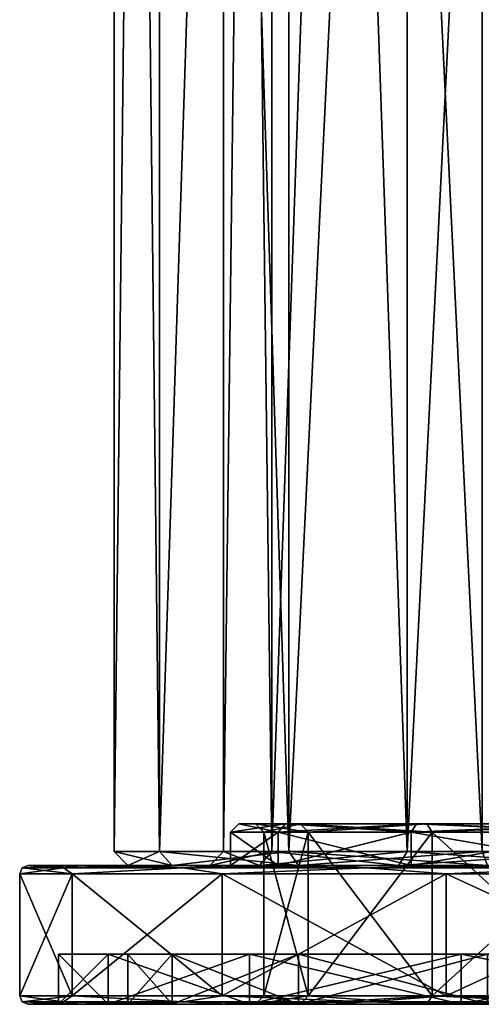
# Model space of a CAD drawing. Header units: millimetres. Extents: x -25 to 87, y -149 to 296.
# Tile 1 of 256: x -25 to -8, y -149 to -114. Entities that reach past the tile are written whole.
import ezdxf

# ---------------------------------------------------------------- set-up
doc = ezdxf.new("R2010")
doc.units = ezdxf.units.MM
doc.header["$LTSCALE"] = 65.185185
for name, color, linetype in [('416', 7, 'CONTINUOUS'), ('417', 7, 'CONTINUOUS'), ('422', 7, 'CONTINUOUS'), ('423', 7, 'CONTINUOUS'), ('429', 7, 'CONTINUOUS'), ('430', 7, 'CONTINUOUS'), ('431', 7, 'CONTINUOUS'), ('432', 7, 'CONTINUOUS'), ('441', 7, 'CONTINUOUS'), ('442', 7, 'CONTINUOUS'), ('443', 7, 'CONTINUOUS'), ('444', 7, 'CONTINUOUS'), ('445', 7, 'CONTINUOUS'), ('446', 7, 'CONTINUOUS'), ('447', 7, 'CONTINUOUS'), ('448', 7, 'CONTINUOUS'), ('449', 7, 'CONTINUOUS'), ('450', 7, 'CONTINUOUS'), ('451', 7, 'CONTINUOUS'), ('452', 7, 'CONTINUOUS'), ('453', 7, 'CONTINUOUS'), ('454', 7, 'CONTINUOUS'), ('455', 7, 'CONTINUOUS'), ('456', 7, 'CONTINUOUS'), ('457', 7, 'CONTINUOUS'), ('458', 7, 'CONTINUOUS'), ('459', 7, 'CONTINUOUS'), ('460', 7, 'CONTINUOUS'), ('461', 7, 'CONTINUOUS'), ('462', 7, 'CONTINUOUS'), ('463', 7, 'CONTINUOUS'), ('464', 7, 'CONTINUOUS'), ('465', 7, 'CONTINUOUS'), ('762', 7, 'CONTINUOUS')]:
    doc.layers.add(name, color=color, linetype=linetype)

msp = doc.modelspace()

# ---------------------------------------------------------------- linework, layer by layer
at = {"layer": '416', "linetype": 'CONTINUOUS'}
for points in [[(-21.5, -143.5), (-19.863, -143.5, 8.228), (-21.5, -0.5), (-21.5, -143.5)], [(-21.5, -0.5), (-19.863, -143.5, 8.228), (-19.863, -0.5, 8.228), (-21.5, -0.5)], [(-19.863, -143.5, 8.228), (-15.203, -143.5, 15.203), (-19.863, -0.5, 8.228), (-19.863, -143.5, 8.228)], [(-19.863, -0.5, 8.228), (-15.203, -143.5, 15.203), (-15.203, -0.5, 15.203), (-19.863, -0.5, 8.228)], [(-15.203, -143.5, 15.203), (-8.228, -143.5, 19.863), (-15.203, -0.5, 15.203), (-15.203, -143.5, 15.203)], [(-15.203, -0.5, 15.203), (-8.228, -143.5, 19.863), (-8.228, -0.5, 19.863), (-15.203, -0.5, 15.203)]]:
    msp.add_3dface(points, dxfattribs=at)
at = {"layer": '417', "linetype": 'CONTINUOUS'}
for points in [[(-17.55, -3.8), (-15.812, -3.8, 7.615), (-17.55, -143.5), (-17.55, -3.8)], [(-17.55, -143.5), (-15.812, -3.8, 7.615), (-15.812, -143.5, 7.615), (-17.55, -143.5)], [(-15.812, -3.8, 7.615), (-10.942, -3.8, 13.721), (-15.812, -143.5, 7.615), (-15.812, -3.8, 7.615)], [(-15.812, -143.5, 7.615), (-10.942, -3.8, 13.721), (-10.942, -143.5, 13.721), (-15.812, -143.5, 7.615)], [(-10.942, -3.8, 13.721), (-3.905, -3.8, 17.11), (-10.942, -143.5, 13.721), (-10.942, -3.8, 13.721)], [(-10.942, -143.5, 13.721), (-3.905, -3.8, 17.11), (-3.905, -143.5, 17.11), (-10.942, -143.5, 13.721)]]:
    msp.add_3dface(points, dxfattribs=at)
at = {"layer": '422', "linetype": 'CONTINUOUS'}
for points in [[(-21.5, -143.5), (-21.5, -0.5), (-19.863, -0.5, -8.228), (-21.5, -143.5)], [(-19.863, -143.5, -8.228), (-21.5, -143.5), (-19.863, -0.5, -8.228), (-19.863, -143.5, -8.228)], [(-15.203, -143.5, -15.203), (-19.863, -143.5, -8.228), (-15.203, -0.5, -15.203), (-15.203, -143.5, -15.203)], [(-15.203, -0.5, -15.203), (-19.863, -143.5, -8.228), (-19.863, -0.5, -8.228), (-15.203, -0.5, -15.203)], [(-8.228, -143.5, -19.863), (-15.203, -143.5, -15.203), (-8.228, -0.5, -19.863), (-8.228, -143.5, -19.863)], [(-8.228, -0.5, -19.863), (-15.203, -143.5, -15.203), (-15.203, -0.5, -15.203), (-8.228, -0.5, -19.863)]]:
    msp.add_3dface(points, dxfattribs=at)
at = {"layer": '423', "linetype": 'CONTINUOUS'}
for points in [[(-17.55, -3.8), (-17.55, -143.5), (-15.812, -143.5, -7.615), (-17.55, -3.8)], [(-15.812, -3.8, -7.615), (-17.55, -3.8), (-15.812, -143.5, -7.615), (-15.812, -3.8, -7.615)], [(-10.942, -3.8, -13.721), (-15.812, -3.8, -7.615), (-10.942, -143.5, -13.721), (-10.942, -3.8, -13.721)], [(-10.942, -143.5, -13.721), (-15.812, -3.8, -7.615), (-15.812, -143.5, -7.615), (-10.942, -143.5, -13.721)], [(-3.905, -3.8, -17.11), (-10.942, -3.8, -13.721), (-3.905, -143.5, -17.11), (-3.905, -3.8, -17.11)], [(-3.905, -143.5, -17.11), (-10.942, -3.8, -13.721), (-10.942, -143.5, -13.721), (-3.905, -143.5, -17.11)]]:
    msp.add_3dface(points, dxfattribs=at)
at = {"layer": '429', "linetype": 'CONTINUOUS'}
for points in [[(-19.863, -143.5, 8.228), (-21.5, -143.5), (-19.401, -144, 8.036), (-19.863, -143.5, 8.228)], [(-21.5, -143.5), (-21, -144, 0), (-19.401, -144, 8.036), (-21.5, -143.5)], [(-15.203, -143.5, 15.203), (-19.863, -143.5, 8.228), (-14.849, -144, 14.849), (-15.203, -143.5, 15.203)], [(-14.849, -144, 14.849), (-19.863, -143.5, 8.228), (-19.401, -144, 8.036), (-14.849, -144, 14.849)], [(-8.228, -143.5, 19.863), (-15.203, -143.5, 15.203), (-8.036, -144, 19.401), (-8.228, -143.5, 19.863)], [(-8.036, -144, 19.401), (-15.203, -143.5, 15.203), (-14.849, -144, 14.849), (-8.036, -144, 19.401)]]:
    msp.add_3dface(points, dxfattribs=at)
at = {"layer": '430', "linetype": 'CONTINUOUS'}
for points in [[(-21.5, -143.5), (-19.863, -143.5, -8.228), (-21, -144, 0), (-21.5, -143.5)], [(-21, -144, 0), (-19.863, -143.5, -8.228), (-19.401, -144, -8.036), (-21, -144, 0)], [(-19.863, -143.5, -8.228), (-15.203, -143.5, -15.203), (-19.401, -144, -8.036), (-19.863, -143.5, -8.228)], [(-19.401, -144, -8.036), (-15.203, -143.5, -15.203), (-14.849, -144, -14.849), (-19.401, -144, -8.036)], [(-15.203, -143.5, -15.203), (-8.228, -143.5, -19.863), (-14.849, -144, -14.849), (-15.203, -143.5, -15.203)], [(-14.849, -144, -14.849), (-8.228, -143.5, -19.863), (-8.036, -144, -19.401), (-14.849, -144, -14.849)]]:
    msp.add_3dface(points, dxfattribs=at)
at = {"layer": '431', "linetype": 'CONTINUOUS'}
for points in [[(-17.55, -143.5), (-18.05, -144, 0), (-16.262, -144, -7.832), (-17.55, -143.5)], [(-15.812, -143.5, -7.615), (-17.55, -143.5), (-16.262, -144, -7.832), (-15.812, -143.5, -7.615)], [(-11.254, -144, -14.112), (-15.812, -143.5, -7.615), (-16.262, -144, -7.832), (-11.254, -144, -14.112)], [(-10.942, -143.5, -13.721), (-15.812, -143.5, -7.615), (-11.254, -144, -14.112), (-10.942, -143.5, -13.721)], [(-4.016, -144, -17.597), (-10.942, -143.5, -13.721), (-11.254, -144, -14.112), (-4.016, -144, -17.597)], [(-3.905, -143.5, -17.11), (-10.942, -143.5, -13.721), (-4.016, -144, -17.597), (-3.905, -143.5, -17.11)]]:
    msp.add_3dface(points, dxfattribs=at)
at = {"layer": '432', "linetype": 'CONTINUOUS'}
for points in [[(-17.55, -143.5), (-15.812, -143.5, 7.615), (-18.05, -144, 0), (-17.55, -143.5)], [(-18.05, -144, 0), (-15.812, -143.5, 7.615), (-16.262, -144, 7.832), (-18.05, -144, 0)], [(-15.812, -143.5, 7.615), (-10.942, -143.5, 13.721), (-16.262, -144, 7.832), (-15.812, -143.5, 7.615)], [(-16.262, -144, 7.832), (-10.942, -143.5, 13.721), (-11.254, -144, 14.112), (-16.262, -144, 7.832)], [(-10.942, -143.5, 13.721), (-3.905, -143.5, 17.11), (-11.254, -144, 14.112), (-10.942, -143.5, 13.721)], [(-11.254, -144, 14.112), (-3.905, -143.5, 17.11), (-4.016, -144, 17.597), (-11.254, -144, 14.112)]]:
    msp.add_3dface(points, dxfattribs=at)
at = {"layer": '441', "linetype": 'CONTINUOUS'}
for points in [[(-22.731, -149, 9.406), (-24.6, -149), (-21.711, -149, 8.993), (-22.731, -149, 9.406)], [(-24.6, -149), (-22.731, -149, -9.406), (-23.5, -149), (-24.6, -149)], [(-24.6, -149), (-23.5, -149), (-21.711, -149, 8.993), (-24.6, -149)], [(-23.5, -149), (-22.731, -149, -9.406), (-21.711, -149, -8.993), (-23.5, -149)], [(-20.458, -149, 13.661), (-22.731, -149, 9.406), (-16.617, -149, 16.617), (-20.458, -149, 13.661)], [(-16.617, -149, 16.617), (-22.731, -149, 9.406), (-21.711, -149, 8.993), (-16.617, -149, 16.617)], [(-22.731, -149, -9.406), (-20.458, -149, -13.661), (-21.711, -149, -8.993), (-22.731, -149, -9.406)], [(-21.711, -149, -8.993), (-20.458, -149, -13.661), (-16.617, -149, -16.617), (-21.711, -149, -8.993)], [(-17.399, -149, 17.391), (-20.458, -149, 13.661), (-16.617, -149, 16.617), (-17.399, -149, 17.391)], [(-20.458, -149, -13.661), (-17.399, -149, -17.391), (-16.617, -149, -16.617), (-20.458, -149, -13.661)], [(-13.671, -149, 20.452), (-17.399, -149, 17.391), (-8.993, -149, 21.711), (-13.671, -149, 20.452)], [(-8.993, -149, 21.711), (-17.399, -149, 17.391), (-16.617, -149, 16.617), (-8.993, -149, 21.711)], [(-17.399, -149, -17.391), (-13.671, -149, -20.452), (-16.617, -149, -16.617), (-17.399, -149, -17.391)], [(-16.617, -149, -16.617), (-13.671, -149, -20.452), (-8.993, -149, -21.711), (-16.617, -149, -16.617)], [(-9.417, -149, 22.726), (-13.671, -149, 20.452), (-8.993, -149, 21.711), (-9.417, -149, 22.726)], [(-13.671, -149, -20.452), (-9.417, -149, -22.726), (-8.993, -149, -21.711), (-13.671, -149, -20.452)], [(-4.801, -149, 24.127), (-9.417, -149, 22.726), (4.801, -149, 24.127), (-4.801, -149, 24.127)], [(4.801, -149, 24.127), (-9.417, -149, 22.726), (0, -149, 23.5), (4.801, -149, 24.127)], [(0, -149, 23.5), (-9.417, -149, 22.726), (-8.993, -149, 21.711), (0, -149, 23.5)], [(-9.417, -149, -22.726), (-4.801, -149, -24.127), (0, -149, -23.5), (-9.417, -149, -22.726)], [(-8.993, -149, -21.711), (-9.417, -149, -22.726), (0, -149, -23.5), (-8.993, -149, -21.711)]]:
    msp.add_3dface(points, dxfattribs=at)
at = {"layer": '442', "linetype": 'CONTINUOUS'}
for points in [[(-17.3, -144), (-15.587, -144, 7.506), (-17.3, -142.8), (-17.3, -144)], [(-17.3, -142.8), (-15.587, -144, 7.506), (-15.587, -142.8, 7.506), (-17.3, -142.8)], [(-15.587, -144, 7.506), (-10.786, -144, 13.526), (-15.587, -142.8, 7.506), (-15.587, -144, 7.506)], [(-15.587, -142.8, 7.506), (-10.786, -144, 13.526), (-10.786, -142.8, 13.526), (-15.587, -142.8, 7.506)], [(-10.786, -144, 13.526), (-3.85, -144, 16.866), (-10.786, -142.8, 13.526), (-10.786, -144, 13.526)], [(-10.786, -142.8, 13.526), (-3.85, -144, 16.866), (-3.85, -142.8, 16.866), (-10.786, -142.8, 13.526)]]:
    msp.add_3dface(points, dxfattribs=at)
at = {"layer": '443', "linetype": 'CONTINUOUS'}
for points in [[(-17.3, -144), (-17.3, -142.8), (-15.587, -142.8, -7.506), (-17.3, -144)], [(-15.587, -144, -7.506), (-17.3, -144), (-15.587, -142.8, -7.506), (-15.587, -144, -7.506)], [(-10.786, -144, -13.526), (-15.587, -144, -7.506), (-10.786, -142.8, -13.526), (-10.786, -144, -13.526)], [(-10.786, -142.8, -13.526), (-15.587, -144, -7.506), (-15.587, -142.8, -7.506), (-10.786, -142.8, -13.526)], [(-3.85, -144, -16.866), (-10.786, -144, -13.526), (-3.85, -142.8, -16.866), (-3.85, -144, -16.866)], [(-3.85, -142.8, -16.866), (-10.786, -144, -13.526), (-10.786, -142.8, -13.526), (-3.85, -142.8, -16.866)]]:
    msp.add_3dface(points, dxfattribs=at)
at = {"layer": '444', "linetype": 'CONTINUOUS'}
for points in [[(-16.1, -142.8), (-14.506, -142.8, 6.985), (-16.1, -148.7), (-16.1, -142.8)], [(-16.1, -148.7), (-14.506, -142.8, 6.985), (-14.506, -148.7, 6.985), (-16.1, -148.7)], [(-14.506, -142.8, 6.985), (-10.038, -142.8, 12.587), (-14.506, -148.7, 6.985), (-14.506, -142.8, 6.985)], [(-14.506, -148.7, 6.985), (-10.038, -142.8, 12.587), (-10.038, -148.7, 12.587), (-14.506, -148.7, 6.985)], [(-10.038, -142.8, 12.587), (-3.583, -142.8, 15.696), (-10.038, -148.7, 12.587), (-10.038, -142.8, 12.587)], [(-10.038, -148.7, 12.587), (-3.583, -142.8, 15.696), (-3.583, -148.7, 15.696), (-10.038, -148.7, 12.587)]]:
    msp.add_3dface(points, dxfattribs=at)
at = {"layer": '445', "linetype": 'CONTINUOUS'}
for points in [[(-15.317, -142.5, -7.376), (-17, -142.5), (-14.776, -142.5, -7.116), (-15.317, -142.5, -7.376)], [(-17, -142.5), (-15.317, -142.5, 7.376), (-16.4, -142.5), (-17, -142.5)], [(-17, -142.5), (-16.4, -142.5), (-14.776, -142.5, -7.116), (-17, -142.5)], [(-16.4, -142.5), (-15.317, -142.5, 7.376), (-14.776, -142.5, 7.116), (-16.4, -142.5)], [(-10.599, -142.5, -13.291), (-15.317, -142.5, -7.376), (-10.225, -142.5, -12.822), (-10.599, -142.5, -13.291)], [(-10.225, -142.5, -12.822), (-15.317, -142.5, -7.376), (-14.776, -142.5, -7.116), (-10.225, -142.5, -12.822)], [(-15.317, -142.5, 7.376), (-10.599, -142.5, 13.291), (-10.225, -142.5, 12.822), (-15.317, -142.5, 7.376)], [(-14.776, -142.5, 7.116), (-15.317, -142.5, 7.376), (-10.225, -142.5, 12.822), (-14.776, -142.5, 7.116)], [(-3.783, -142.5, -16.574), (-10.599, -142.5, -13.291), (-3.649, -142.5, -15.989), (-3.783, -142.5, -16.574)], [(-3.649, -142.5, -15.989), (-10.599, -142.5, -13.291), (-10.225, -142.5, -12.822), (-3.649, -142.5, -15.989)], [(-10.599, -142.5, 13.291), (-3.783, -142.5, 16.574), (-3.649, -142.5, 15.989), (-10.599, -142.5, 13.291)], [(-10.225, -142.5, 12.822), (-10.599, -142.5, 13.291), (-3.649, -142.5, 15.989), (-10.225, -142.5, 12.822)]]:
    msp.add_3dface(points, dxfattribs=at)
at = {"layer": '446', "linetype": 'CONTINUOUS'}
for points in [[(-21, -144, 0), (-19.401, -144, -8.036), (-24.6, -144), (-21, -144, 0)], [(-21, -144, 0), (-24.6, -144), (-22.731, -144, 9.406), (-21, -144, 0)], [(-24.6, -144), (-19.401, -144, -8.036), (-22.731, -144, -9.406), (-24.6, -144)], [(-19.401, -144, 8.036), (-21, -144, 0), (-22.731, -144, 9.406), (-19.401, -144, 8.036)], [(-20.458, -144, 13.661), (-19.401, -144, 8.036), (-22.731, -144, 9.406), (-20.458, -144, 13.661)], [(-19.401, -144, -8.036), (-14.849, -144, -14.849), (-22.731, -144, -9.406), (-19.401, -144, -8.036)], [(-22.731, -144, -9.406), (-14.849, -144, -14.849), (-20.458, -144, -13.661), (-22.731, -144, -9.406)], [(-14.849, -144, 14.849), (-19.401, -144, 8.036), (-20.458, -144, 13.661), (-14.849, -144, 14.849)], [(-17.399, -144, 17.391), (-14.849, -144, 14.849), (-20.458, -144, 13.661), (-17.399, -144, 17.391)], [(-20.458, -144, -13.661), (-14.849, -144, -14.849), (-17.399, -144, -17.391), (-20.458, -144, -13.661)], [(-8.036, -144, 19.401), (-14.849, -144, 14.849), (-17.399, -144, 17.391), (-8.036, -144, 19.401)], [(-13.671, -144, 20.452), (-8.036, -144, 19.401), (-17.399, -144, 17.391), (-13.671, -144, 20.452)], [(-14.849, -144, -14.849), (-8.036, -144, -19.401), (-17.399, -144, -17.391), (-14.849, -144, -14.849)], [(-17.399, -144, -17.391), (-8.036, -144, -19.401), (-13.671, -144, -20.452), (-17.399, -144, -17.391)], [(0, -144, 21), (-8.036, -144, 19.401), (-13.671, -144, 20.452), (0, -144, 21)], [(-9.417, -144, 22.726), (0, -144, 21), (-13.671, -144, 20.452), (-9.417, -144, 22.726)], [(-8.036, -144, -19.401), (0, -144, -21), (-13.671, -144, -20.452), (-8.036, -144, -19.401)], [(-13.671, -144, -20.452), (0, -144, -21), (9.417, -144, -22.726), (-13.671, -144, -20.452)], [(-9.417, -144, -22.726), (-13.671, -144, -20.452), (9.417, -144, -22.726), (-9.417, -144, -22.726)], [(13.671, -144, 20.452), (0, -144, 21), (-9.417, -144, 22.726), (13.671, -144, 20.452)], [(-4.801, -144, -24.127), (-9.417, -144, -22.726), (4.801, -144, -24.127), (-4.801, -144, -24.127)], [(4.801, -144, -24.127), (-9.417, -144, -22.726), (9.417, -144, -22.726), (4.801, -144, -24.127)], [(9.417, -144, 22.726), (13.671, -144, 20.452), (-9.417, -144, 22.726), (9.417, -144, 22.726)], [(-4.801, -144, 24.127), (9.417, -144, 22.726), (-9.417, -144, 22.726), (-4.801, -144, 24.127)]]:
    msp.add_3dface(points, dxfattribs=at)
at = {"layer": '447', "linetype": 'CONTINUOUS'}
for points in [[(-24.9, -148.7), (-23.005, -148.7, 9.529), (-24.9, -144.3), (-24.9, -148.7)], [(-24.9, -144.3), (-23.005, -148.7, 9.529), (-23.005, -144.3, 9.529), (-24.9, -144.3)], [(-23.005, -148.7, 9.529), (-17.607, -148.7, 17.607), (-23.005, -144.3, 9.529), (-23.005, -148.7, 9.529)], [(-23.005, -144.3, 9.529), (-17.607, -148.7, 17.607), (-17.607, -144.3, 17.607), (-23.005, -144.3, 9.529)], [(-17.607, -148.7, 17.607), (-9.529, -148.7, 23.005), (-17.607, -144.3, 17.607), (-17.607, -148.7, 17.607)], [(-17.607, -144.3, 17.607), (-9.529, -148.7, 23.005), (-9.529, -144.3, 23.005), (-17.607, -144.3, 17.607)], [(-9.529, -148.7, 23.005), (0, -148.7, 24.9), (-9.529, -144.3, 23.005), (-9.529, -148.7, 23.005)], [(-9.529, -144.3, 23.005), (0, -148.7, 24.9), (0, -144.3, 24.9), (-9.529, -144.3, 23.005)]]:
    msp.add_3dface(points, dxfattribs=at)
at = {"layer": '448', "linetype": 'CONTINUOUS'}
for points in [[(-16.1, -142.8), (-16.1, -148.7), (-14.506, -148.7, -6.985), (-16.1, -142.8)], [(-14.506, -142.8, -6.985), (-16.1, -142.8), (-14.506, -148.7, -6.985), (-14.506, -142.8, -6.985)], [(-10.038, -142.8, -12.587), (-14.506, -142.8, -6.985), (-10.038, -148.7, -12.587), (-10.038, -142.8, -12.587)], [(-10.038, -148.7, -12.587), (-14.506, -142.8, -6.985), (-14.506, -148.7, -6.985), (-10.038, -148.7, -12.587)], [(-3.583, -142.8, -15.696), (-10.038, -142.8, -12.587), (-3.583, -148.7, -15.696), (-3.583, -142.8, -15.696)], [(-3.583, -148.7, -15.696), (-10.038, -142.8, -12.587), (-10.038, -148.7, -12.587), (-3.583, -148.7, -15.696)]]:
    msp.add_3dface(points, dxfattribs=at)
at = {"layer": '449', "linetype": 'CONTINUOUS'}
for points in [[(-24.9, -148.7), (-24.9, -144.3), (-23.005, -144.3, -9.529), (-24.9, -148.7)], [(-23.005, -148.7, -9.529), (-24.9, -148.7), (-23.005, -144.3, -9.529), (-23.005, -148.7, -9.529)], [(-17.607, -148.7, -17.607), (-23.005, -148.7, -9.529), (-17.607, -144.3, -17.607), (-17.607, -148.7, -17.607)], [(-17.607, -144.3, -17.607), (-23.005, -148.7, -9.529), (-23.005, -144.3, -9.529), (-17.607, -144.3, -17.607)], [(-9.529, -148.7, -23.005), (-17.607, -148.7, -17.607), (-9.529, -144.3, -23.005), (-9.529, -148.7, -23.005)], [(-9.529, -144.3, -23.005), (-17.607, -148.7, -17.607), (-17.607, -144.3, -17.607), (-9.529, -144.3, -23.005)], [(0, -148.7, -24.9), (-9.529, -148.7, -23.005), (0, -144.3, -24.9), (0, -148.7, -24.9)], [(0, -144.3, -24.9), (-9.529, -148.7, -23.005), (-9.529, -144.3, -23.005), (0, -144.3, -24.9)]]:
    msp.add_3dface(points, dxfattribs=at)
at = {"layer": '450', "linetype": 'CONTINUOUS'}
for points in [[(-17.3, -142.8), (-15.587, -142.8, 7.506), (-17, -142.5), (-17.3, -142.8)], [(-17, -142.5), (-15.587, -142.8, 7.506), (-15.317, -142.5, 7.376), (-17, -142.5)], [(-15.587, -142.8, 7.506), (-10.786, -142.8, 13.526), (-15.317, -142.5, 7.376), (-15.587, -142.8, 7.506)], [(-10.786, -142.8, 13.526), (-10.599, -142.5, 13.291), (-15.317, -142.5, 7.376), (-10.786, -142.8, 13.526)], [(-10.786, -142.8, 13.526), (-3.85, -142.8, 16.866), (-10.599, -142.5, 13.291), (-10.786, -142.8, 13.526)], [(-3.85, -142.8, 16.866), (-3.783, -142.5, 16.574), (-10.599, -142.5, 13.291), (-3.85, -142.8, 16.866)]]:
    msp.add_3dface(points, dxfattribs=at)
at = {"layer": '451', "linetype": 'CONTINUOUS'}
for points in [[(-15.587, -142.8, -7.506), (-17.3, -142.8), (-15.317, -142.5, -7.376), (-15.587, -142.8, -7.506)], [(-17.3, -142.8), (-17, -142.5), (-15.317, -142.5, -7.376), (-17.3, -142.8)], [(-10.786, -142.8, -13.526), (-15.587, -142.8, -7.506), (-10.599, -142.5, -13.291), (-10.786, -142.8, -13.526)], [(-15.587, -142.8, -7.506), (-15.317, -142.5, -7.376), (-10.599, -142.5, -13.291), (-15.587, -142.8, -7.506)], [(-3.85, -142.8, -16.866), (-10.786, -142.8, -13.526), (-3.783, -142.5, -16.574), (-3.85, -142.8, -16.866)], [(-10.786, -142.8, -13.526), (-10.599, -142.5, -13.291), (-3.783, -142.5, -16.574), (-10.786, -142.8, -13.526)]]:
    msp.add_3dface(points, dxfattribs=at)
at = {"layer": '452', "linetype": 'CONTINUOUS'}
for points in [[(-24.9, -144.3), (-23.005, -144.3, 9.529), (-24.812, -144.088), (-24.9, -144.3)], [(-24.6, -144), (-24.812, -144.088), (-23.316, -144.088, 8.486), (-24.6, -144)], [(-24.812, -144.088), (-23.005, -144.3, 9.529), (-23.316, -144.088, 8.486), (-24.812, -144.088)], [(-22.731, -144, 9.406), (-24.6, -144), (-23.316, -144.088, 8.486), (-22.731, -144, 9.406)], [(-22.731, -144, 9.406), (-23.316, -144.088, 8.486), (-19.007, -144.088, 15.949), (-22.731, -144, 9.406)], [(-23.316, -144.088, 8.486), (-23.005, -144.3, 9.529), (-19.007, -144.088, 15.949), (-23.316, -144.088, 8.486)], [(-23.005, -144.3, 9.529), (-17.607, -144.3, 17.607), (-19.007, -144.088, 15.949), (-23.005, -144.3, 9.529)], [(-20.458, -144, 13.661), (-22.731, -144, 9.406), (-19.007, -144.088, 15.949), (-20.458, -144, 13.661)], [(-17.399, -144, 17.391), (-20.458, -144, 13.661), (-19.007, -144.088, 15.949), (-17.399, -144, 17.391)], [(-17.399, -144, 17.391), (-19.007, -144.088, 15.949), (-12.406, -144.088, 21.488), (-17.399, -144, 17.391)], [(-19.007, -144.088, 15.949), (-17.607, -144.3, 17.607), (-12.406, -144.088, 21.488), (-19.007, -144.088, 15.949)], [(-17.607, -144.3, 17.607), (-9.529, -144.3, 23.005), (-12.406, -144.088, 21.488), (-17.607, -144.3, 17.607)], [(-13.671, -144, 20.452), (-17.399, -144, 17.391), (-12.406, -144.088, 21.488), (-13.671, -144, 20.452)], [(-9.417, -144, 22.726), (-13.671, -144, 20.452), (-12.406, -144.088, 21.488), (-9.417, -144, 22.726)], [(-9.417, -144, 22.726), (-12.406, -144.088, 21.488), (-4.309, -144.088, 24.435), (-9.417, -144, 22.726)], [(-12.406, -144.088, 21.488), (-9.529, -144.3, 23.005), (-4.309, -144.088, 24.435), (-12.406, -144.088, 21.488)], [(-9.529, -144.3, 23.005), (0, -144.3, 24.9), (-4.309, -144.088, 24.435), (-9.529, -144.3, 23.005)], [(-4.801, -144, 24.127), (-9.417, -144, 22.726), (-4.309, -144.088, 24.435), (-4.801, -144, 24.127)]]:
    msp.add_3dface(points, dxfattribs=at)
at = {"layer": '453', "linetype": 'CONTINUOUS'}
for points in [[(-23.005, -144.3, -9.529), (-24.9, -144.3), (-23.316, -144.088, -8.486), (-23.005, -144.3, -9.529)], [(-24.9, -144.3), (-24.812, -144.088), (-23.316, -144.088, -8.486), (-24.9, -144.3)], [(-24.6, -144), (-22.731, -144, -9.406), (-24.812, -144.088), (-24.6, -144)], [(-24.812, -144.088), (-22.731, -144, -9.406), (-23.316, -144.088, -8.486), (-24.812, -144.088)], [(-22.731, -144, -9.406), (-20.458, -144, -13.661), (-23.316, -144.088, -8.486), (-22.731, -144, -9.406)], [(-20.458, -144, -13.661), (-19.007, -144.088, -15.949), (-23.316, -144.088, -8.486), (-20.458, -144, -13.661)], [(-19.007, -144.088, -15.949), (-23.005, -144.3, -9.529), (-23.316, -144.088, -8.486), (-19.007, -144.088, -15.949)], [(-17.607, -144.3, -17.607), (-23.005, -144.3, -9.529), (-19.007, -144.088, -15.949), (-17.607, -144.3, -17.607)], [(-20.458, -144, -13.661), (-17.399, -144, -17.391), (-19.007, -144.088, -15.949), (-20.458, -144, -13.661)], [(-17.399, -144, -17.391), (-13.671, -144, -20.452), (-19.007, -144.088, -15.949), (-17.399, -144, -17.391)], [(-13.671, -144, -20.452), (-12.406, -144.088, -21.488), (-19.007, -144.088, -15.949), (-13.671, -144, -20.452)], [(-12.406, -144.088, -21.488), (-17.607, -144.3, -17.607), (-19.007, -144.088, -15.949), (-12.406, -144.088, -21.488)], [(-9.529, -144.3, -23.005), (-17.607, -144.3, -17.607), (-12.406, -144.088, -21.488), (-9.529, -144.3, -23.005)], [(-13.671, -144, -20.452), (-9.417, -144, -22.726), (-12.406, -144.088, -21.488), (-13.671, -144, -20.452)], [(-9.417, -144, -22.726), (-4.801, -144, -24.127), (-12.406, -144.088, -21.488), (-9.417, -144, -22.726)], [(-4.801, -144, -24.127), (-4.309, -144.088, -24.435), (-12.406, -144.088, -21.488), (-4.801, -144, -24.127)], [(-4.309, -144.088, -24.435), (-9.529, -144.3, -23.005), (-12.406, -144.088, -21.488), (-4.309, -144.088, -24.435)], [(0, -144.3, -24.9), (-9.529, -144.3, -23.005), (-4.309, -144.088, -24.435), (0, -144.3, -24.9)]]:
    msp.add_3dface(points, dxfattribs=at)
at = {"layer": '454', "linetype": 'CONTINUOUS'}
for points in [[(-21.711, -149, 8.993), (-23.5, -149), (-21.711, -147.2, 8.993), (-21.711, -149, 8.993)], [(-21.711, -147.2, 8.993), (-23.5, -149), (-23.5, -147.2), (-21.711, -147.2, 8.993)], [(-16.617, -149, 16.617), (-21.711, -149, 8.993), (-16.617, -147.2, 16.617), (-16.617, -149, 16.617)], [(-16.617, -147.2, 16.617), (-21.711, -149, 8.993), (-21.711, -147.2, 8.993), (-16.617, -147.2, 16.617)], [(-8.993, -149, 21.711), (-16.617, -149, 16.617), (-8.993, -147.2, 21.711), (-8.993, -149, 21.711)], [(-8.993, -147.2, 21.711), (-16.617, -149, 16.617), (-16.617, -147.2, 16.617), (-8.993, -147.2, 21.711)], [(0, -149, 23.5), (-8.993, -149, 21.711), (0, -147.2, 23.5), (0, -149, 23.5)], [(0, -147.2, 23.5), (-8.993, -149, 21.711), (-8.993, -147.2, 21.711), (0, -147.2, 23.5)]]:
    msp.add_3dface(points, dxfattribs=at)
at = {"layer": '455', "linetype": 'CONTINUOUS'}
for points in [[(-21.711, -147.2, 8.993), (-23.5, -147.2), (-19.401, -147.2, 8.036), (-21.711, -147.2, 8.993)], [(-23.5, -147.2), (-21.711, -147.2, -8.993), (-21, -147.2), (-23.5, -147.2)], [(-23.5, -147.2), (-21, -147.2), (-19.401, -147.2, 8.036), (-23.5, -147.2)], [(-16.617, -147.2, 16.617), (-21.711, -147.2, 8.993), (-14.849, -147.2, 14.849), (-16.617, -147.2, 16.617)], [(-14.849, -147.2, 14.849), (-21.711, -147.2, 8.993), (-19.401, -147.2, 8.036), (-14.849, -147.2, 14.849)], [(-21.711, -147.2, -8.993), (-16.617, -147.2, -16.617), (-14.849, -147.2, -14.849), (-21.711, -147.2, -8.993)], [(-21, -147.2), (-21.711, -147.2, -8.993), (-19.401, -147.2, -8.036), (-21, -147.2)], [(-19.401, -147.2, -8.036), (-21.711, -147.2, -8.993), (-14.849, -147.2, -14.849), (-19.401, -147.2, -8.036)], [(-8.993, -147.2, 21.711), (-16.617, -147.2, 16.617), (-8.036, -147.2, 19.401), (-8.993, -147.2, 21.711)], [(-8.036, -147.2, 19.401), (-16.617, -147.2, 16.617), (-14.849, -147.2, 14.849), (-8.036, -147.2, 19.401)], [(-16.617, -147.2, -16.617), (-8.993, -147.2, -21.711), (-8.036, -147.2, -19.401), (-16.617, -147.2, -16.617)], [(-14.849, -147.2, -14.849), (-16.617, -147.2, -16.617), (-8.036, -147.2, -19.401), (-14.849, -147.2, -14.849)], [(8.993, -147.2, 21.711), (0, -147.2, 23.5), (-8.993, -147.2, 21.711), (8.993, -147.2, 21.711)], [(8.993, -147.2, 21.711), (-8.993, -147.2, 21.711), (0, -147.2, 21), (8.993, -147.2, 21.711)], [(0, -147.2, 21), (-8.993, -147.2, 21.711), (-8.036, -147.2, 19.401), (0, -147.2, 21)], [(0, -147.2, -23.5), (8.993, -147.2, -21.711), (-8.993, -147.2, -21.711), (0, -147.2, -23.5)], [(-8.993, -147.2, -21.711), (8.993, -147.2, -21.711), (0, -147.2, -21), (-8.993, -147.2, -21.711)], [(-8.036, -147.2, -19.401), (-8.993, -147.2, -21.711), (0, -147.2, -21), (-8.036, -147.2, -19.401)]]:
    msp.add_3dface(points, dxfattribs=at)
at = {"layer": '456', "linetype": 'CONTINUOUS'}
for points in [[(-19.401, -147.2, 8.036), (-21, -147.2), (-19.401, -149, 8.036), (-19.401, -147.2, 8.036)], [(-19.401, -149, 8.036), (-21, -147.2), (-21, -149), (-19.401, -149, 8.036)], [(-14.849, -147.2, 14.849), (-19.401, -147.2, 8.036), (-14.849, -149, 14.849), (-14.849, -147.2, 14.849)], [(-14.849, -149, 14.849), (-19.401, -147.2, 8.036), (-19.401, -149, 8.036), (-14.849, -149, 14.849)], [(-8.036, -147.2, 19.401), (-14.849, -147.2, 14.849), (-8.036, -149, 19.401), (-8.036, -147.2, 19.401)], [(-8.036, -149, 19.401), (-14.849, -147.2, 14.849), (-14.849, -149, 14.849), (-8.036, -149, 19.401)]]:
    msp.add_3dface(points, dxfattribs=at)
at = {"layer": '457', "linetype": 'CONTINUOUS'}
for points in [[(-19.401, -149, 8.036), (-21, -149), (-14.776, -149, 7.116), (-19.401, -149, 8.036)], [(-21, -149), (-19.401, -149, -8.036), (-16.4, -149), (-21, -149)], [(-14.776, -149, 7.116), (-21, -149), (-16.4, -149), (-14.776, -149, 7.116)], [(-14.849, -149, 14.849), (-19.401, -149, 8.036), (-10.225, -149, 12.822), (-14.849, -149, 14.849)], [(-10.225, -149, 12.822), (-19.401, -149, 8.036), (-14.776, -149, 7.116), (-10.225, -149, 12.822)], [(-19.401, -149, -8.036), (-14.849, -149, -14.849), (-10.225, -149, -12.822), (-19.401, -149, -8.036)], [(-16.4, -149), (-19.401, -149, -8.036), (-14.776, -149, -7.116), (-16.4, -149)], [(-14.776, -149, -7.116), (-19.401, -149, -8.036), (-10.225, -149, -12.822), (-14.776, -149, -7.116)], [(-8.036, -149, 19.401), (-14.849, -149, 14.849), (-5.312, -149, 19.17), (-8.036, -149, 19.401)], [(-3.649, -149, 15.989), (-14.849, -149, 14.849), (-10.225, -149, 12.822), (-3.649, -149, 15.989)], [(-14.849, -149, 14.849), (-3.649, -149, 15.989), (4.75, -149, 17), (-14.849, -149, 14.849)], [(-5.312, -149, 19.17), (-14.849, -149, 14.849), (-5.375, -149, 18.723), (-5.312, -149, 19.17)], [(-5.375, -149, 18.723), (-14.849, -149, 14.849), (-5.375, -149, 18.277), (-5.375, -149, 18.723)], [(-5.375, -149, 18.277), (-14.849, -149, 14.849), (-5.312, -149, 17.83), (-5.375, -149, 18.277)], [(-5.312, -149, 17.83), (-14.849, -149, 14.849), (-5.188, -149, 17.511), (-5.312, -149, 17.83)], [(-5.188, -149, 17.511), (-14.849, -149, 14.849), (-5, -149, 17.255), (-5.188, -149, 17.511)], [(-5, -149, 17.255), (-14.849, -149, 14.849), (-4.687, -149, 17.064), (-5, -149, 17.255)], [(-4.687, -149, 17.064), (-14.849, -149, 14.849), (-4.375, -149, 17), (-4.687, -149, 17.064)], [(-4.375, -149, 17), (-14.849, -149, 14.849), (-4.062, -149, 17), (-4.375, -149, 17)], [(-4.062, -149, 17), (-14.849, -149, 14.849), (-1.625, -149, 17), (-4.062, -149, 17)], [(-1.625, -149, 17), (-14.849, -149, 14.849), (-1.313, -149, 17), (-1.625, -149, 17)], [(-1.313, -149, 17), (-14.849, -149, 14.849), (1.062, -149, 17), (-1.313, -149, 17)], [(1.062, -149, 17), (-14.849, -149, 14.849), (1.437, -149, 17), (1.062, -149, 17)], [(1.437, -149, 17), (-14.849, -149, 14.849), (4.375, -149, 17), (1.437, -149, 17)], [(4.375, -149, 17), (-14.849, -149, 14.849), (4.75, -149, 17), (4.375, -149, 17)], [(-14.849, -149, -14.849), (-8.036, -149, -19.401), (-3.649, -149, -15.989), (-14.849, -149, -14.849)], [(-10.225, -149, -12.822), (-14.849, -149, -14.849), (-3.649, -149, -15.989), (-10.225, -149, -12.822)]]:
    msp.add_3dface(points, dxfattribs=at)
at = {"layer": '458', "linetype": 'CONTINUOUS'}
for points in [[(-23.5, -149), (-21.711, -149, -8.993), (-23.5, -147.2), (-23.5, -149)], [(-23.5, -147.2), (-21.711, -149, -8.993), (-21.711, -147.2, -8.993), (-23.5, -147.2)], [(-21.711, -149, -8.993), (-16.617, -149, -16.617), (-21.711, -147.2, -8.993), (-21.711, -149, -8.993)], [(-16.617, -149, -16.617), (-16.617, -147.2, -16.617), (-21.711, -147.2, -8.993), (-16.617, -149, -16.617)], [(-16.617, -149, -16.617), (-8.993, -149, -21.711), (-16.617, -147.2, -16.617), (-16.617, -149, -16.617)], [(-8.993, -149, -21.711), (-8.993, -147.2, -21.711), (-16.617, -147.2, -16.617), (-8.993, -149, -21.711)], [(-8.993, -149, -21.711), (0, -149, -23.5), (-8.993, -147.2, -21.711), (-8.993, -149, -21.711)], [(0, -149, -23.5), (0, -147.2, -23.5), (-8.993, -147.2, -21.711), (0, -149, -23.5)]]:
    msp.add_3dface(points, dxfattribs=at)
at = {"layer": '459', "linetype": 'CONTINUOUS'}
for points in [[(-21, -147.2), (-19.401, -147.2, -8.036), (-21, -149), (-21, -147.2)], [(-21, -149), (-19.401, -147.2, -8.036), (-19.401, -149, -8.036), (-21, -149)], [(-19.401, -147.2, -8.036), (-14.849, -147.2, -14.849), (-19.401, -149, -8.036), (-19.401, -147.2, -8.036)], [(-14.849, -147.2, -14.849), (-14.849, -149, -14.849), (-19.401, -149, -8.036), (-14.849, -147.2, -14.849)], [(-14.849, -147.2, -14.849), (-8.036, -147.2, -19.401), (-14.849, -149, -14.849), (-14.849, -147.2, -14.849)], [(-8.036, -147.2, -19.401), (-8.036, -149, -19.401), (-14.849, -149, -14.849), (-8.036, -147.2, -19.401)]]:
    msp.add_3dface(points, dxfattribs=at)
at = {"layer": '460', "linetype": 'CONTINUOUS'}
for points in [[(-16.1, -142.8), (-16.4, -142.5), (-14.776, -142.5, 7.116), (-16.1, -142.8)], [(-14.506, -142.8, 6.985), (-16.1, -142.8), (-14.776, -142.5, 7.116), (-14.506, -142.8, 6.985)], [(-14.506, -142.8, 6.985), (-14.776, -142.5, 7.116), (-10.225, -142.5, 12.822), (-14.506, -142.8, 6.985)], [(-10.038, -142.8, 12.587), (-14.506, -142.8, 6.985), (-10.225, -142.5, 12.822), (-10.038, -142.8, 12.587)], [(-10.038, -142.8, 12.587), (-10.225, -142.5, 12.822), (-3.649, -142.5, 15.989), (-10.038, -142.8, 12.587)], [(-3.583, -142.8, 15.696), (-10.038, -142.8, 12.587), (-3.649, -142.5, 15.989), (-3.583, -142.8, 15.696)]]:
    msp.add_3dface(points, dxfattribs=at)
at = {"layer": '461', "linetype": 'CONTINUOUS'}
for points in [[(-16.4, -142.5), (-16.1, -142.8), (-14.506, -142.8, -6.985), (-16.4, -142.5)], [(-14.776, -142.5, -7.116), (-16.4, -142.5), (-14.506, -142.8, -6.985), (-14.776, -142.5, -7.116)], [(-10.225, -142.5, -12.822), (-14.776, -142.5, -7.116), (-10.038, -142.8, -12.587), (-10.225, -142.5, -12.822)], [(-14.776, -142.5, -7.116), (-14.506, -142.8, -6.985), (-10.038, -142.8, -12.587), (-14.776, -142.5, -7.116)], [(-3.649, -142.5, -15.989), (-10.225, -142.5, -12.822), (-3.583, -142.8, -15.696), (-3.649, -142.5, -15.989)], [(-10.225, -142.5, -12.822), (-10.038, -142.8, -12.587), (-3.583, -142.8, -15.696), (-10.225, -142.5, -12.822)]]:
    msp.add_3dface(points, dxfattribs=at)
at = {"layer": '462', "linetype": 'CONTINUOUS'}
for points in [[(-16.1, -148.7), (-16.4, -149), (-14.776, -149, -7.116), (-16.1, -148.7)], [(-14.506, -148.7, -6.985), (-16.1, -148.7), (-14.776, -149, -7.116), (-14.506, -148.7, -6.985)], [(-14.506, -148.7, -6.985), (-14.776, -149, -7.116), (-10.225, -149, -12.822), (-14.506, -148.7, -6.985)], [(-10.038, -148.7, -12.587), (-14.506, -148.7, -6.985), (-10.225, -149, -12.822), (-10.038, -148.7, -12.587)], [(-10.038, -148.7, -12.587), (-10.225, -149, -12.822), (-3.649, -149, -15.989), (-10.038, -148.7, -12.587)], [(-3.583, -148.7, -15.696), (-10.038, -148.7, -12.587), (-3.649, -149, -15.989), (-3.583, -148.7, -15.696)]]:
    msp.add_3dface(points, dxfattribs=at)
at = {"layer": '463', "linetype": 'CONTINUOUS'}
for points in [[(-16.1, -148.7), (-14.506, -148.7, 6.985), (-16.4, -149), (-16.1, -148.7)], [(-14.506, -148.7, 6.985), (-14.776, -149, 7.116), (-16.4, -149), (-14.506, -148.7, 6.985)], [(-14.506, -148.7, 6.985), (-10.038, -148.7, 12.587), (-14.776, -149, 7.116), (-14.506, -148.7, 6.985)], [(-10.038, -148.7, 12.587), (-10.225, -149, 12.822), (-14.776, -149, 7.116), (-10.038, -148.7, 12.587)], [(-10.038, -148.7, 12.587), (-3.583, -148.7, 15.696), (-10.225, -149, 12.822), (-10.038, -148.7, 12.587)], [(-3.583, -148.7, 15.696), (-3.649, -149, 15.989), (-10.225, -149, 12.822), (-3.583, -148.7, 15.696)]]:
    msp.add_3dface(points, dxfattribs=at)
at = {"layer": '464', "linetype": 'CONTINUOUS'}
for points in [[(-23.005, -148.7, 9.529), (-24.9, -148.7), (-23.316, -148.912, 8.486), (-23.005, -148.7, 9.529)], [(-24.9, -148.7), (-24.812, -148.912), (-23.316, -148.912, 8.486), (-24.9, -148.7)], [(-24.6, -149), (-22.731, -149, 9.406), (-24.812, -148.912), (-24.6, -149)], [(-24.812, -148.912), (-22.731, -149, 9.406), (-23.316, -148.912, 8.486), (-24.812, -148.912)], [(-23.005, -148.7, 9.529), (-23.316, -148.912, 8.486), (-19.007, -148.912, 15.949), (-23.005, -148.7, 9.529)], [(-22.731, -149, 9.406), (-20.458, -149, 13.661), (-23.316, -148.912, 8.486), (-22.731, -149, 9.406)], [(-23.316, -148.912, 8.486), (-20.458, -149, 13.661), (-19.007, -148.912, 15.949), (-23.316, -148.912, 8.486)], [(-17.607, -148.7, 17.607), (-23.005, -148.7, 9.529), (-19.007, -148.912, 15.949), (-17.607, -148.7, 17.607)], [(-20.458, -149, 13.661), (-17.399, -149, 17.391), (-19.007, -148.912, 15.949), (-20.458, -149, 13.661)], [(-17.607, -148.7, 17.607), (-19.007, -148.912, 15.949), (-12.406, -148.912, 21.488), (-17.607, -148.7, 17.607)], [(-17.399, -149, 17.391), (-13.671, -149, 20.452), (-19.007, -148.912, 15.949), (-17.399, -149, 17.391)], [(-19.007, -148.912, 15.949), (-13.671, -149, 20.452), (-12.406, -148.912, 21.488), (-19.007, -148.912, 15.949)], [(-9.529, -148.7, 23.005), (-17.607, -148.7, 17.607), (-12.406, -148.912, 21.488), (-9.529, -148.7, 23.005)], [(-13.671, -149, 20.452), (-9.417, -149, 22.726), (-12.406, -148.912, 21.488), (-13.671, -149, 20.452)], [(-9.529, -148.7, 23.005), (-12.406, -148.912, 21.488), (-4.309, -148.912, 24.435), (-9.529, -148.7, 23.005)], [(-9.417, -149, 22.726), (-4.801, -149, 24.127), (-12.406, -148.912, 21.488), (-9.417, -149, 22.726)], [(-12.406, -148.912, 21.488), (-4.801, -149, 24.127), (-4.309, -148.912, 24.435), (-12.406, -148.912, 21.488)], [(0, -148.7, 24.9), (-9.529, -148.7, 23.005), (-4.309, -148.912, 24.435), (0, -148.7, 24.9)]]:
    msp.add_3dface(points, dxfattribs=at)
at = {"layer": '465', "linetype": 'CONTINUOUS'}
for points in [[(-24.9, -148.7), (-23.005, -148.7, -9.529), (-24.812, -148.912), (-24.9, -148.7)], [(-24.812, -148.912), (-23.005, -148.7, -9.529), (-23.316, -148.912, -8.486), (-24.812, -148.912)], [(-24.6, -149), (-24.812, -148.912), (-23.316, -148.912, -8.486), (-24.6, -149)], [(-22.731, -149, -9.406), (-24.6, -149), (-23.316, -148.912, -8.486), (-22.731, -149, -9.406)], [(-23.005, -148.7, -9.529), (-19.007, -148.912, -15.949), (-23.316, -148.912, -8.486), (-23.005, -148.7, -9.529)], [(-19.007, -148.912, -15.949), (-22.731, -149, -9.406), (-23.316, -148.912, -8.486), (-19.007, -148.912, -15.949)], [(-23.005, -148.7, -9.529), (-17.607, -148.7, -17.607), (-19.007, -148.912, -15.949), (-23.005, -148.7, -9.529)], [(-20.458, -149, -13.661), (-22.731, -149, -9.406), (-19.007, -148.912, -15.949), (-20.458, -149, -13.661)], [(-17.399, -149, -17.391), (-20.458, -149, -13.661), (-19.007, -148.912, -15.949), (-17.399, -149, -17.391)], [(-17.607, -148.7, -17.607), (-12.406, -148.912, -21.488), (-19.007, -148.912, -15.949), (-17.607, -148.7, -17.607)], [(-12.406, -148.912, -21.488), (-17.399, -149, -17.391), (-19.007, -148.912, -15.949), (-12.406, -148.912, -21.488)], [(-17.607, -148.7, -17.607), (-9.529, -148.7, -23.005), (-12.406, -148.912, -21.488), (-17.607, -148.7, -17.607)], [(-13.671, -149, -20.452), (-17.399, -149, -17.391), (-12.406, -148.912, -21.488), (-13.671, -149, -20.452)], [(-9.417, -149, -22.726), (-13.671, -149, -20.452), (-12.406, -148.912, -21.488), (-9.417, -149, -22.726)], [(-9.529, -148.7, -23.005), (-4.309, -148.912, -24.435), (-12.406, -148.912, -21.488), (-9.529, -148.7, -23.005)], [(-4.309, -148.912, -24.435), (-9.417, -149, -22.726), (-12.406, -148.912, -21.488), (-4.309, -148.912, -24.435)], [(-9.529, -148.7, -23.005), (0, -148.7, -24.9), (-4.309, -148.912, -24.435), (-9.529, -148.7, -23.005)], [(-4.801, -149, -24.127), (-9.417, -149, -22.726), (-4.309, -148.912, -24.435), (-4.801, -149, -24.127)]]:
    msp.add_3dface(points, dxfattribs=at)
at = {"layer": '762', "linetype": 'CONTINUOUS'}
for points in [[(-16.262, -144, -7.832), (-18.05, -144, 0), (-15.587, -144, -7.506), (-16.262, -144, -7.832)], [(-18.05, -144, 0), (-16.262, -144, 7.832), (-17.3, -144), (-18.05, -144, 0)], [(-18.05, -144, 0), (-17.3, -144), (-15.587, -144, -7.506), (-18.05, -144, 0)], [(-16.262, -144, 7.832), (-15.587, -144, 7.506), (-17.3, -144), (-16.262, -144, 7.832)], [(-11.254, -144, -14.112), (-16.262, -144, -7.832), (-10.786, -144, -13.526), (-11.254, -144, -14.112)], [(-16.262, -144, -7.832), (-15.587, -144, -7.506), (-10.786, -144, -13.526), (-16.262, -144, -7.832)], [(-16.262, -144, 7.832), (-11.254, -144, 14.112), (-10.786, -144, 13.526), (-16.262, -144, 7.832)], [(-16.262, -144, 7.832), (-10.786, -144, 13.526), (-15.587, -144, 7.506), (-16.262, -144, 7.832)], [(-4.016, -144, -17.597), (-11.254, -144, -14.112), (-3.85, -144, -16.866), (-4.016, -144, -17.597)], [(-11.254, -144, -14.112), (-10.786, -144, -13.526), (-3.85, -144, -16.866), (-11.254, -144, -14.112)], [(-11.254, -144, 14.112), (-4.016, -144, 17.597), (-3.85, -144, 16.866), (-11.254, -144, 14.112)], [(-11.254, -144, 14.112), (-3.85, -144, 16.866), (-10.786, -144, 13.526), (-11.254, -144, 14.112)]]:
    msp.add_3dface(points, dxfattribs=at)

doc.saveas('drawing.dxf')
